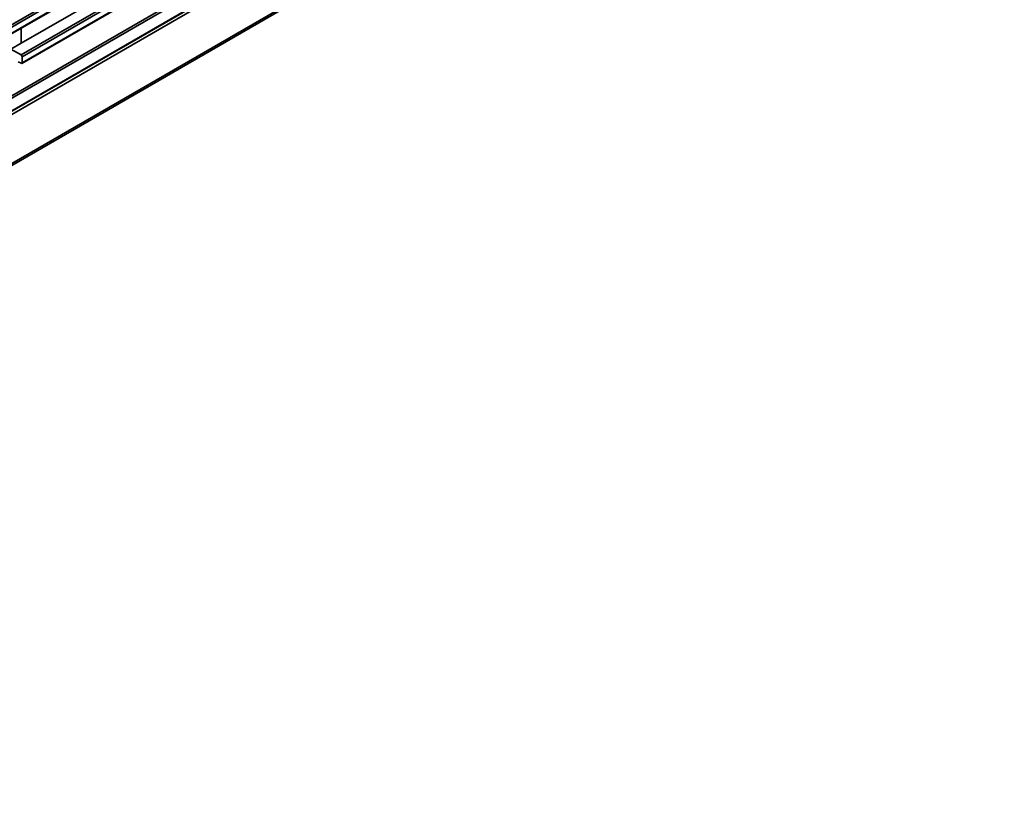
# Model space of a CAD drawing. Header units: millimetres. Extents: x 0 to 1118, y 0 to 864.
# Tile 22 of 250: x 247 to 289, y 132 to 166. Entities that reach past the tile are written whole.
import ezdxf

# ---------------------------------------------------------------- set-up
doc = ezdxf.new("R2010")
doc.units = ezdxf.units.MM

msp = doc.modelspace()

# ---------------------------------------------------------------- linework, layer by layer
at = {"color": 7, "linetype": 'Continuous', "lineweight": 35}
for p, q in [((199.068, 138.536), (287.246, 189.44)), ((287.29, 189.363), (199.112, 138.459)), ((199.099, 138.173), (287.277, 189.077)), ((199.112, 138.202), (287.29, 189.106)), ((197.057, 134.327), (288.492, 187.112)), ((288.534, 187.034), (197.1, 134.251)), ((197.087, 133.68), (288.521, 186.463)), ((197.1, 133.708), (288.534, 186.492)), ((288.759, 186.469), (197.1, 133.556)), ((246.603, 164.446), (283.578, 185.791)), ((246.634, 164.084), (283.609, 185.429)), ((283.622, 185.715), (246.648, 164.37)), ((246.648, 164.112), (283.622, 185.457)), ((197.016, 131.317), (288.672, 184.229)), ((197.068, 131.428), (288.726, 184.341)), ((246.604, 164.951), (249.821, 166.809)), ((246.604, 164.951), (246.604, 165.597)), ((246.162, 164.696), (246.604, 164.951)), ((246.162, 164.696), (246.603, 164.446)), ((246.648, 164.112), (246.648, 164.37)), ((246.603, 164.086), (246.479, 164.154))]:
    msp.add_line(p, q, dxfattribs=at)
for centre, start_param, end_param in [((246.603, 164.395), 3.918035, 5.480105), ((246.603, 164.137), 2.355966, 3.918035)]:
    msp.add_ellipse(centre, major_axis=(-0.0321, 0.0536), ratio=0.587369, start_param=start_param, end_param=end_param, dxfattribs=at)

doc.saveas('drawing.dxf')
